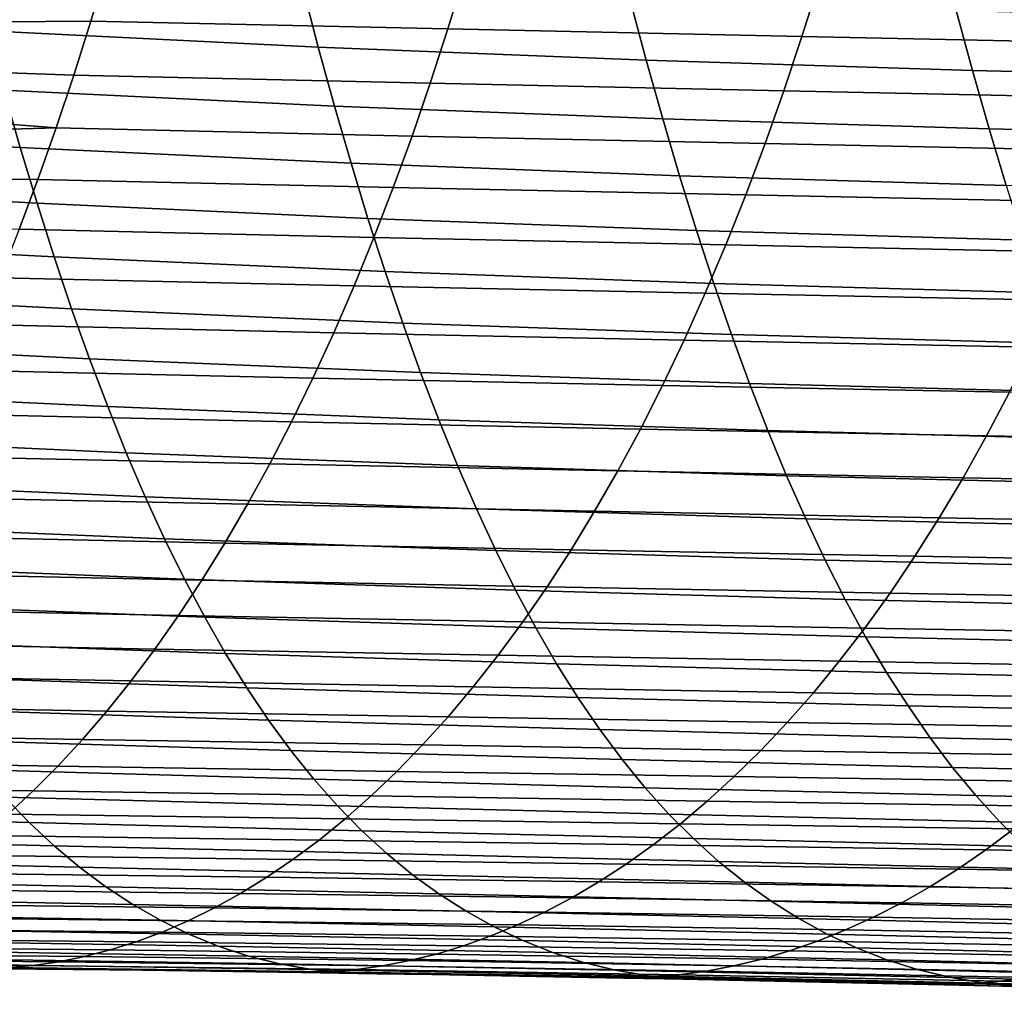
# Model space of a CAD drawing. Header units: metres. Extents: x -248 to 28, y -28 to 28.
# Tile 162 of 256: x -75.8 to -70.24, y -16.08 to -10.57. Entities that reach past the tile are written whole.
import ezdxf

# ---------------------------------------------------------------- set-up
doc = ezdxf.new("R2010")
doc.units = ezdxf.units.M
doc.layers.add('solid_10_061_053_XXX', color=7, linetype='CONTINUOUS')

msp = doc.modelspace()

# ---------------------------------------------------------------- linework, layer by layer
at = {"layer": 'solid_10_061_053_XXX'}
for points in [[(-75.307251, -10.262967, 117.117455), (-77.384804, -10.367614, 117.777023), (-77.451797, -10.591313, 117.592949), (-75.401154, -10.576384, 116.862373)], [(-74.204987, -10.380228, 90.579506), (-74.115128, -10.723615, 90.875893), (-75.984612, -10.632361, 91.584137), (-76.073807, -10.287425, 91.292732)], [(-73.382805, -10.621285, 116.089966), (-73.28672, -10.307479, 116.34639), (-75.307251, -10.262967, 117.117455), (-75.401154, -10.576384, 116.862373)], [(-71.38073, -10.664136, 115.329422), (-71.282234, -10.350232, 115.586456), (-73.28672, -10.307479, 116.34639), (-73.382805, -10.621285, 116.089966)], [(-69.395866, -10.705452, 114.581467), (-69.294861, -10.39171, 114.83844), (-71.282234, -10.350232, 115.586456), (-71.38073, -10.664136, 115.329422)], [(-72.351807, -10.456312, 89.836624), (-72.26091, -10.79813, 90.137352), (-74.115128, -10.723615, 90.875893), (-74.204987, -10.380228, 90.579506)], [(-70.508446, -10.516438, 89.061058), (-70.416183, -10.856713, 89.36554), (-72.26091, -10.79813, 90.137352), (-72.351807, -10.456312, 89.836624)], [(-68.669136, -10.561384, 88.249756), (-68.575218, -10.900186, 88.557457), (-70.416183, -10.856713, 89.36554), (-70.508446, -10.516438, 89.061058)], [(-75.498146, -10.882369, 116.60009), (-75.401154, -10.576384, 116.862373), (-77.451797, -10.591313, 117.592949), (-77.520218, -10.811307, 117.404961)], [(-73.482346, -10.927593, 115.826424), (-73.382805, -10.621285, 116.089966), (-75.401154, -10.576384, 116.862373), (-75.498146, -10.882369, 116.60009)], [(-74.115128, -10.723615, 90.875893), (-74.023399, -11.056762, 91.180069), (-75.893463, -10.967294, 91.883636), (-75.984612, -10.632361, 91.584137)], [(-71.482971, -10.970489, 115.065369), (-71.38073, -10.664136, 115.329422), (-73.382805, -10.621285, 116.089966), (-73.482346, -10.927593, 115.826424)], [(-69.500854, -11.011604, 114.317574), (-69.395866, -10.705452, 114.581467), (-71.38073, -10.664136, 115.329422), (-71.482971, -10.970489, 115.065369)], [(-72.26091, -10.79813, 90.137352), (-72.168167, -11.129565, 90.445564), (-74.023399, -11.056762, 91.180069), (-74.115128, -10.723615, 90.875893)], [(-70.416183, -10.856713, 89.36554), (-70.322052, -11.18655, 89.677223), (-72.168167, -11.129565, 90.445564), (-72.26091, -10.79813, 90.137352)], [(-75.598145, -11.180667, 116.330833), (-75.498146, -10.882369, 116.60009), (-77.520218, -10.811307, 117.404961), (-77.59005, -11.027508, 117.213104)], [(-75.893463, -10.967294, 91.883636), (-75.800392, -11.292001, 92.190819), (-77.690994, -11.187155, 92.86129), (-77.784088, -10.860315, 92.559158)], [(-73.585243, -11.226132, 115.556007), (-73.482346, -10.927593, 115.826424), (-75.498146, -10.882369, 116.60009), (-75.598145, -11.180667, 116.330833)], [(-68.575218, -10.900186, 88.557457), (-68.47937, -11.228582, 88.872108), (-70.322052, -11.18655, 89.677223), (-70.416183, -10.856713, 89.36554)], [(-71.58886, -11.26901, 114.794533), (-71.482971, -10.970489, 115.065369), (-73.482346, -10.927593, 115.826424), (-73.585243, -11.226132, 115.556007)], [(-74.023399, -11.056762, 91.180069), (-73.929817, -11.379466, 91.491608), (-75.800392, -11.292001, 92.190819), (-75.893463, -10.967294, 91.883636)], [(-69.609711, -11.309882, 114.046989), (-69.500854, -11.011604, 114.317574), (-71.482971, -10.970489, 115.065369), (-71.58886, -11.26901, 114.794533)], [(-75.598145, -11.180667, 116.330833), (-77.59005, -11.027508, 117.213104), (-77.66127, -11.239826, 117.017441)], [(-72.168167, -11.129565, 90.445564), (-72.073601, -11.450432, 90.760834), (-73.929817, -11.379466, 91.491608), (-74.023399, -11.056762, 91.180069)], [(-70.322052, -11.18655, 89.677223), (-70.226089, -11.505785, 89.995682), (-72.073601, -11.450432, 90.760834), (-72.168167, -11.129565, 90.445564)], [(-75.598145, -11.180667, 116.330833), (-77.66127, -11.239826, 117.017441), (-77.733856, -11.448181, 116.818016), (-75.70105, -11.471021, 116.054832)], [(-75.800392, -11.292001, 92.190819), (-75.705414, -11.606264, 92.505287), (-77.595856, -11.503854, 93.171066), (-77.690994, -11.187155, 92.86129)], [(-73.691406, -11.51663, 115.278946), (-73.585243, -11.226132, 115.556007), (-75.598145, -11.180667, 116.330833), (-75.70105, -11.471021, 116.054832)], [(-68.47937, -11.228582, 88.872108), (-68.381638, -11.546429, 89.193291), (-70.226089, -11.505785, 89.995682), (-70.322052, -11.18655, 89.677223)], [(-71.698296, -11.559419, 114.517151), (-71.58886, -11.26901, 114.794533), (-73.585243, -11.226132, 115.556007), (-73.691406, -11.51663, 115.278946)], [(-73.929817, -11.379466, 91.491608), (-73.834404, -11.691521, 91.810089), (-75.705414, -11.606264, 92.505287), (-75.800392, -11.292001, 92.190819)], [(-69.722328, -11.600001, 113.769974), (-69.609711, -11.309882, 114.046989), (-71.58886, -11.26901, 114.794533), (-71.698296, -11.559419, 114.517151)], [(-72.073601, -11.450432, 90.760834), (-71.977234, -11.760542, 91.082733), (-73.834404, -11.691521, 91.810089), (-73.929817, -11.379466, 91.491608)], [(-75.80677, -11.753189, 115.772339), (-75.70105, -11.471021, 116.054832), (-77.733856, -11.448181, 116.818016), (-77.807777, -11.652506, 116.614914)], [(-70.226089, -11.505785, 89.995682), (-70.128304, -11.81425, 90.320488), (-71.977234, -11.760542, 91.082733), (-72.073601, -11.450432, 90.760834)], [(-75.705414, -11.606264, 92.505287), (-75.608536, -11.909865, 92.82663), (-77.498688, -11.810183, 93.488098), (-77.595856, -11.503854, 93.171066)], [(-73.80072, -11.798832, 114.995499), (-73.691406, -11.51663, 115.278946), (-75.70105, -11.471021, 116.054832), (-75.80677, -11.753189, 115.772339)], [(-71.811157, -11.841452, 114.233498), (-71.698296, -11.559419, 114.517151), (-73.691406, -11.51663, 115.278946), (-73.80072, -11.798832, 114.995499)], [(-69.8386, -11.881694, 113.486778), (-69.722328, -11.600001, 113.769974), (-71.698296, -11.559419, 114.517151), (-71.811157, -11.841452, 114.233498)], [(-73.834404, -11.691521, 91.810089), (-73.737183, -11.992726, 92.135078), (-75.608536, -11.909865, 92.82663), (-75.705414, -11.606264, 92.505287)], [(-71.977234, -11.760542, 91.082733), (-71.879089, -12.059714, 91.41082), (-73.737183, -11.992726, 92.135078), (-73.834404, -11.691521, 91.810089)], [(-73.913071, -12.072543, 114.705978), (-73.80072, -11.798832, 114.995499), (-75.80677, -11.753189, 115.772339), (-75.915192, -12.026988, 115.483627)], [(-71.927322, -12.11491, 113.943893), (-71.811157, -11.841452, 114.233498), (-73.80072, -11.798832, 114.995499), (-73.913071, -12.072543, 114.705978)], [(-70.128304, -11.81425, 90.320488), (-70.02874, -12.111783, 90.651207), (-71.879089, -12.059714, 91.41082), (-71.977234, -11.760542, 91.082733)], [(-75.608536, -11.909865, 92.82663), (-75.509735, -12.202669, 93.154419), (-77.399467, -12.105983, 93.812004), (-77.498688, -11.810183, 93.488098)], [(-69.958374, -12.154758, 113.197754), (-69.8386, -11.881694, 113.486778), (-71.811157, -11.841452, 114.233498), (-71.927322, -12.11491, 113.943893)], [(-73.737183, -11.992726, 92.135078), (-73.638107, -12.282969, 92.466148), (-75.509735, -12.202669, 93.154419), (-75.608536, -11.909865, 92.82663)], [(-71.879089, -12.059714, 91.41082), (-71.779137, -12.34786, 91.744659), (-73.638107, -12.282969, 92.466148), (-73.737183, -11.992726, 92.135078)], [(-74.02832, -12.337586, 114.410721), (-73.913071, -12.072543, 114.705978), (-75.915192, -12.026988, 115.483627), (-76.026199, -12.292249, 115.189018)], [(-72.046646, -12.379608, 113.648697), (-71.927322, -12.11491, 113.943893), (-73.913071, -12.072543, 114.705978), (-74.02832, -12.337586, 114.410721)], [(-70.02874, -12.111783, 90.651207), (-69.927361, -12.398317, 90.987411), (-71.779137, -12.34786, 91.744659), (-71.879089, -12.059714, 91.41082)], [(-75.509735, -12.202669, 93.154419), (-75.408936, -12.48462, 93.48822), (-77.298126, -12.391163, 94.142349), (-77.399467, -12.105983, 93.812004)], [(-70.081512, -12.419008, 112.903259), (-69.958374, -12.154758, 113.197754), (-71.927322, -12.11491, 113.943893), (-72.046646, -12.379608, 113.648697)], [(-73.638107, -12.282969, 92.466148), (-73.537102, -12.562229, 92.802849), (-75.408936, -12.48462, 93.48822), (-75.509735, -12.202669, 93.154419)], [(-74.146339, -12.593783, 114.110062), (-74.02832, -12.337586, 114.410721), (-76.026199, -12.292249, 115.189018), (-76.139687, -12.548802, 114.888817)], [(-71.779137, -12.34786, 91.744659), (-71.677269, -12.624985, 92.083809), (-73.537102, -12.562229, 92.802849), (-73.638107, -12.282969, 92.466148)], [(-72.168991, -12.635364, 113.348267), (-72.046646, -12.379608, 113.648697), (-74.02832, -12.337586, 114.410721), (-74.146339, -12.593783, 114.110062)], [(-69.927361, -12.398317, 90.987411), (-69.824059, -12.673885, 91.328674), (-71.677269, -12.624985, 92.083809), (-71.779137, -12.34786, 91.744659)], [(-75.408936, -12.48462, 93.48822), (-75.306046, -12.755669, 93.827583), (-77.194603, -12.665637, 94.478714), (-77.298126, -12.391163, 94.142349)], [(-70.20787, -12.674258, 112.603668), (-70.081512, -12.419008, 112.903259), (-72.046646, -12.379608, 113.648697), (-72.168991, -12.635364, 113.348267)], [(-73.537102, -12.562229, 92.802849), (-73.434067, -12.830485, 93.144722), (-75.306046, -12.755669, 93.827583), (-75.408936, -12.48462, 93.48822)], [(-74.267006, -12.840956, 113.804321), (-74.146339, -12.593783, 114.110062), (-76.139687, -12.548802, 114.888817), (-76.255524, -12.796479, 114.583321)], [(-71.677269, -12.624985, 92.083809), (-71.573395, -12.891098, 92.427826), (-73.434067, -12.830485, 93.144722), (-73.537102, -12.562229, 92.802849)], [(-72.294212, -12.881991, 113.042946), (-72.168991, -12.635364, 113.348267), (-74.146339, -12.593783, 114.110062), (-74.267006, -12.840956, 113.804321)], [(-70.337296, -12.920321, 112.299355), (-70.20787, -12.674258, 112.603668), (-72.168991, -12.635364, 113.348267), (-72.294212, -12.881991, 113.042946)], [(-69.824059, -12.673885, 91.328674), (-69.71875, -12.938519, 91.674583), (-71.573395, -12.891098, 92.427826), (-71.677269, -12.624985, 92.083809)], [(-75.306046, -12.755669, 93.827583), (-75.200981, -13.015762, 94.172066), (-77.088829, -12.929317, 94.820671), (-77.194603, -12.665637, 94.478714)], [(-68.396393, -12.956674, 111.573708), (-68.263206, -12.711181, 111.876518), (-70.20787, -12.674258, 112.603668), (-70.337296, -12.920321, 112.299355)], [(-74.390182, -13.078925, 113.493851), (-74.267006, -12.840956, 113.804321), (-76.255524, -12.796479, 114.583321), (-76.373596, -13.035111, 114.272842)], [(-73.434067, -12.830485, 93.144722), (-73.328911, -13.087721, 93.491341), (-75.200981, -13.015762, 94.172066), (-75.306046, -12.755669, 93.827583)], [(-72.42218, -13.119308, 112.733093), (-72.294212, -12.881991, 113.042946), (-74.267006, -12.840956, 113.804321), (-74.390182, -13.078925, 113.493851)], [(-71.573395, -12.891098, 92.427826), (-71.467422, -13.146212, 92.776283), (-73.328911, -13.087721, 93.491341), (-73.434067, -12.830485, 93.144722)], [(-70.46965, -13.15701, 111.990662), (-70.337296, -12.920321, 112.299355), (-72.294212, -12.881991, 113.042946), (-72.42218, -13.119308, 112.733093)], [(-69.71875, -12.938519, 91.674583), (-69.61132, -13.192255, 92.024712), (-71.467422, -13.146212, 92.776283), (-71.573395, -12.891098, 92.427826)], [(-75.200981, -13.015762, 94.172066), (-75.093674, -13.264851, 94.521233), (-76.980736, -13.182118, 95.167801), (-77.088829, -12.929317, 94.820671)], [(-68.532661, -13.192775, 111.266655), (-68.396393, -12.956674, 111.573708), (-70.337296, -12.920321, 112.299355), (-70.46965, -13.15701, 111.990662)], [(-73.328911, -13.087721, 93.491341), (-73.221542, -13.333916, 93.842232), (-75.093674, -13.264851, 94.521233), (-75.200981, -13.015762, 94.172066)], [(-74.515732, -13.307514, 113.178978), (-74.390182, -13.078925, 113.493851), (-76.373596, -13.035111, 114.272842), (-76.493797, -13.264529, 113.957687)], [(-72.552742, -13.347132, 112.419067), (-72.42218, -13.119308, 112.733093), (-74.390182, -13.078925, 113.493851), (-74.515732, -13.307514, 113.178978)], [(-71.467422, -13.146212, 92.776283), (-71.359245, -13.390334, 93.128731), (-73.221542, -13.333916, 93.842232), (-73.328911, -13.087721, 93.491341)], [(-70.60479, -13.38414, 111.677979), (-70.46965, -13.15701, 111.990662), (-72.42218, -13.119308, 112.733093), (-72.552742, -13.347132, 112.419067)], [(-75.093674, -13.264851, 94.521233), (-74.984032, -13.502881, 94.874634), (-76.870262, -13.423952, 95.519676), (-76.980736, -13.182118, 95.167801)], [(-69.61132, -13.192255, 92.024712), (-69.501686, -13.435126, 92.378639), (-71.359245, -13.390334, 93.128731), (-71.467422, -13.146212, 92.776283)], [(-68.671844, -13.419298, 110.955734), (-68.532661, -13.192775, 111.266655), (-70.46965, -13.15701, 111.990662), (-70.60479, -13.38414, 111.677979)], [(-74.643539, -13.526545, 112.860031), (-74.515732, -13.307514, 113.178978), (-76.493797, -13.264529, 113.957687), (-76.615997, -13.484566, 113.638161)], [(-73.221542, -13.333916, 93.842232), (-73.11187, -13.569053, 94.196968), (-74.984032, -13.502881, 94.874634), (-75.093674, -13.264851, 94.521233)], [(-72.685768, -13.565276, 112.101212), (-72.552742, -13.347132, 112.419067), (-74.515732, -13.307514, 113.178978), (-74.643539, -13.526545, 112.860031)], [(-71.359245, -13.390334, 93.128731), (-71.248772, -13.623478, 93.484726), (-73.11187, -13.569053, 94.196968), (-73.221542, -13.333916, 93.842232)], [(-70.742554, -13.601526, 111.361664), (-70.60479, -13.38414, 111.677979), (-72.552742, -13.347132, 112.419067), (-72.685768, -13.565276, 112.101212)], [(-69.501686, -13.435126, 92.378639), (-69.389748, -13.667169, 92.735947), (-71.248772, -13.623478, 93.484726), (-71.359245, -13.390334, 93.128731)], [(-68.813805, -13.636059, 110.641319), (-68.671844, -13.419298, 110.955734), (-70.60479, -13.38414, 111.677979), (-70.742554, -13.601526, 111.361664)], [(-74.984032, -13.502881, 94.874634), (-74.871971, -13.72981, 95.231834), (-76.757339, -13.654736, 95.875885), (-76.870262, -13.423952, 95.519676)], [(-74.773453, -13.735886, 112.537346), (-74.643539, -13.526545, 112.860031), (-76.615997, -13.484566, 113.638161), (-76.740082, -13.695089, 113.314575)], [(-73.11187, -13.569053, 94.196968), (-72.999794, -13.793118, 94.555099), (-74.871971, -13.72981, 95.231834), (-74.984032, -13.502881, 94.874634)], [(-72.821091, -13.773613, 111.779892), (-72.685768, -13.565276, 112.101212), (-74.643539, -13.526545, 112.860031), (-74.773453, -13.735886, 112.537346)], [(-71.248772, -13.623478, 93.484726), (-71.135895, -13.845654, 93.843842), (-72.999794, -13.793118, 94.555099), (-73.11187, -13.569053, 94.196968)], [(-70.88279, -13.80904, 111.042076), (-70.742554, -13.601526, 111.361664), (-72.685768, -13.565276, 112.101212), (-72.821091, -13.773613, 111.779892)], [(-69.389748, -13.667169, 92.735947), (-69.275391, -13.888419, 93.096222), (-71.135895, -13.845654, 93.843842), (-71.248772, -13.623478, 93.484726)], [(-68.958374, -13.842932, 110.323776), (-68.813805, -13.636059, 110.641319), (-70.742554, -13.601526, 111.361664), (-70.88279, -13.80904, 111.042076)], [(-74.871971, -13.72981, 95.231834), (-74.757362, -13.945655, 95.592514), (-76.641853, -13.874453, 96.236099), (-76.757339, -13.654736, 95.875885)], [(-74.905304, -13.935499, 112.211266), (-74.773453, -13.735886, 112.537346), (-76.740082, -13.695089, 113.314575), (-76.865898, -13.896048, 112.987244)], [(-72.958527, -13.972116, 111.455444), (-72.821091, -13.773613, 111.779892), (-74.773453, -13.735886, 112.537346), (-74.905304, -13.935499, 112.211266)], [(-72.999794, -13.793118, 94.555099), (-72.885155, -14.00616, 94.916313), (-74.757362, -13.945655, 95.592514), (-74.871971, -13.72981, 95.231834)], [(-71.135895, -13.845654, 93.843842), (-71.020447, -14.056939, 94.20578), (-72.885155, -14.00616, 94.916313), (-72.999794, -13.793118, 94.555099)], [(-71.025291, -14.006665, 110.719566), (-70.88279, -13.80904, 111.042076), (-72.821091, -13.773613, 111.779892), (-72.958527, -13.972116, 111.455444)], [(-69.275391, -13.888419, 93.096222), (-69.15844, -14.098967, 93.45919), (-71.020447, -14.056939, 94.20578), (-71.135895, -13.845654, 93.843842)], [(-69.105324, -14.03991, 110.003448), (-68.958374, -13.842932, 110.323776), (-70.88279, -13.80904, 111.042076), (-71.025291, -14.006665, 110.719566)], [(-75.038918, -14.125357, 111.882133), (-74.905304, -13.935499, 112.211266), (-76.865898, -13.896048, 112.987244), (-76.993309, -14.087397, 112.656502)], [(-74.757362, -13.945655, 95.592514), (-74.64003, -14.150485, 95.956406), (-76.523674, -14.08313, 96.600052), (-76.641853, -13.874453, 96.236099)], [(-73.097878, -14.160771, 111.12822), (-72.958527, -13.972116, 111.455444), (-74.905304, -13.935499, 112.211266), (-75.038918, -14.125357, 111.882133)], [(-72.885155, -14.00616, 94.916313), (-72.767769, -14.208277, 95.280373), (-74.64003, -14.150485, 95.956406), (-74.757362, -13.945655, 95.592514)], [(-71.16983, -14.194401, 110.394493), (-71.025291, -14.006665, 110.719566), (-72.958527, -13.972116, 111.455444), (-73.097878, -14.160771, 111.12822)], [(-71.020447, -14.056939, 94.20578), (-70.902206, -14.257445, 94.570328), (-72.767769, -14.208277, 95.280373), (-72.885155, -14.00616, 94.916313)], [(-69.254448, -14.227001, 109.680687), (-69.105324, -14.03991, 110.003448), (-71.025291, -14.006665, 110.719566), (-71.16983, -14.194401, 110.394493)], [(-74.64003, -14.150485, 95.956406), (-74.519798, -14.344368, 96.323265), (-76.402657, -14.280796, 96.967491), (-76.523674, -14.08313, 96.600052)], [(-69.15844, -14.098967, 93.45919), (-69.038666, -14.298932, 93.824677), (-70.902206, -14.257445, 94.570328), (-71.020447, -14.056939, 94.20578)], [(-75.174126, -14.305429, 111.550278), (-75.038918, -14.125357, 111.882133), (-76.993309, -14.087397, 112.656502), (-77.122177, -14.269091, 112.322655)], [(-73.238945, -14.339564, 110.798576), (-73.097878, -14.160771, 111.12822), (-75.038918, -14.125357, 111.882133), (-75.174126, -14.305429, 111.550278)], [(-72.767769, -14.208277, 95.280373), (-72.647423, -14.399566, 95.647034), (-74.519798, -14.344368, 96.323265), (-74.64003, -14.150485, 95.956406)], [(-71.316208, -14.372242, 110.067207), (-71.16983, -14.194401, 110.394493), (-73.097878, -14.160771, 111.12822), (-73.238945, -14.339564, 110.798576)], [(-69.405502, -14.404209, 109.355843), (-69.254448, -14.227001, 109.680687), (-71.16983, -14.194401, 110.394493), (-71.316208, -14.372242, 110.067207)], [(-70.902206, -14.257445, 94.570328), (-70.78096, -14.447289, 94.937286), (-72.647423, -14.399566, 95.647034), (-72.767769, -14.208277, 95.280373)], [(-75.310745, -14.475691, 111.216042), (-75.174126, -14.305429, 111.550278), (-77.122177, -14.269091, 112.322655), (-77.252342, -14.441085, 111.986031)], [(-74.519798, -14.344368, 96.323265), (-74.396507, -14.527373, 96.692848), (-76.278679, -14.467481, 97.33815), (-76.402657, -14.280796, 96.967491)], [(-73.381531, -14.508481, 110.46685), (-73.238945, -14.339564, 110.798576), (-75.174126, -14.305429, 111.550278), (-75.310745, -14.475691, 111.216042)], [(-69.038666, -14.298932, 93.824677), (-68.915833, -14.488441, 94.192513), (-70.78096, -14.447289, 94.937286), (-70.902206, -14.257445, 94.570328)], [(-72.647423, -14.399566, 95.647034), (-72.523933, -14.580124, 96.016075), (-74.396507, -14.527373, 96.692848), (-74.519798, -14.344368, 96.323265)], [(-71.464211, -14.540188, 109.738052), (-71.316208, -14.372242, 110.067207), (-73.238945, -14.339564, 110.798576), (-73.381531, -14.508481, 110.46685)], [(-70.78096, -14.447289, 94.937286), (-70.656487, -14.626587, 95.306435), (-72.523933, -14.580124, 96.016075), (-72.647423, -14.399566, 95.647034)], [(-69.558281, -14.571542, 109.029251), (-69.405502, -14.404209, 109.355843), (-71.316208, -14.372242, 110.067207), (-71.464211, -14.540188, 109.738052)], [(-75.448608, -14.63611, 110.879768), (-75.310745, -14.475691, 111.216042), (-77.252342, -14.441085, 111.986031), (-77.383675, -14.603335, 111.64695)], [(-74.396507, -14.527373, 96.692848), (-74.269981, -14.69957, 97.064888), (-76.151588, -14.643213, 97.711761), (-76.278679, -14.467481, 97.33815)], [(-68.915833, -14.488441, 94.192513), (-68.789703, -14.667615, 94.562531), (-70.656487, -14.626587, 95.306435), (-70.78096, -14.447289, 94.937286)], [(-73.525452, -14.667506, 110.1334), (-73.381531, -14.508481, 110.46685), (-75.310745, -14.475691, 111.216042), (-75.448608, -14.63611, 110.879768)], [(-72.523933, -14.580124, 96.016075), (-72.397087, -14.75005, 96.38726), (-74.269981, -14.69957, 97.064888), (-74.396507, -14.527373, 96.692848)], [(-71.613625, -14.698235, 109.407387), (-71.464211, -14.540188, 109.738052), (-73.381531, -14.508481, 110.46685), (-73.525452, -14.667506, 110.1334)], [(-70.656487, -14.626587, 95.306435), (-70.528564, -14.795452, 95.677589), (-72.397087, -14.75005, 96.38726), (-72.523933, -14.580124, 96.016075)], [(-69.712547, -14.729005, 108.701279), (-69.558281, -14.571542, 109.029251), (-71.464211, -14.540188, 109.738052), (-71.613625, -14.698235, 109.407387)], [(-75.587547, -14.786662, 110.541786), (-75.448608, -14.63611, 110.879768), (-77.383675, -14.603335, 111.64695), (-77.516029, -14.755796, 111.30574)], [(-73.670502, -14.816628, 109.798569), (-73.525452, -14.667506, 110.1334), (-75.448608, -14.63611, 110.879768), (-75.587547, -14.786662, 110.541786)], [(-68.789703, -14.667615, 94.562531), (-68.660049, -14.836578, 94.934547), (-70.528564, -14.795452, 95.677589), (-70.656487, -14.626587, 95.306435)], [(-74.269981, -14.69957, 97.064888), (-74.140045, -14.861026, 97.43914), (-76.021255, -14.808022, 98.088074), (-76.151588, -14.643213, 97.711761)], [(-71.764236, -14.84638, 109.075562), (-71.613625, -14.698235, 109.407387), (-73.525452, -14.667506, 110.1334), (-73.670502, -14.816628, 109.798569)], [(-72.397087, -14.75005, 96.38726), (-72.266701, -14.909439, 96.760361), (-74.140045, -14.861026, 97.43914), (-74.269981, -14.69957, 97.064888)], [(-70.528564, -14.795452, 95.677589), (-70.396973, -14.954003, 96.050522), (-72.266701, -14.909439, 96.760361), (-72.397087, -14.75005, 96.38726)], [(-69.868095, -14.876605, 108.372253), (-69.712547, -14.729005, 108.701279), (-71.613625, -14.698235, 109.407387), (-71.764236, -14.84638, 109.075562)], [(-75.727379, -14.927319, 110.202446), (-75.587547, -14.786662, 110.541786), (-77.516029, -14.755796, 111.30574), (-77.649254, -14.898427, 110.962715)], [(-74.140045, -14.861026, 97.43914), (-74.006538, -15.011808, 97.815369), (-75.88755, -14.961936, 98.466843), (-76.021255, -14.808022, 98.088074)], [(-73.816483, -14.955832, 109.462708), (-73.670502, -14.816628, 109.798569), (-75.587547, -14.786662, 110.541786), (-75.727379, -14.927319, 110.202446)], [(-68.660049, -14.836578, 94.934547), (-68.526627, -14.995455, 95.308395), (-70.396973, -14.954003, 96.050522), (-70.528564, -14.795452, 95.677589)], [(-72.266701, -14.909439, 96.760361), (-72.132561, -15.05839, 97.135162), (-74.006538, -15.011808, 97.815369), (-74.140045, -14.861026, 97.43914)], [(-71.915833, -14.984625, 108.742928), (-71.764236, -14.84638, 109.075562), (-73.670502, -14.816628, 109.798569), (-73.816483, -14.955832, 109.462708)], [(-70.024689, -15.014351, 108.042534), (-69.868095, -14.876605, 108.372253), (-71.764236, -14.84638, 109.075562), (-71.915833, -14.984625, 108.742928)], [(-75.86795, -15.058119, 109.86203), (-75.727379, -14.927319, 110.202446), (-77.649254, -14.898427, 110.962715), (-77.783218, -15.03124, 110.618172)], [(-75.88755, -14.961936, 98.466843), (-75.750336, -15.10499, 98.847931), (-77.64164, -15.055489, 99.475883), (-77.779732, -14.9082, 99.090584)], [(-70.396973, -14.954003, 96.050522), (-70.26149, -15.10235, 96.425064), (-72.132561, -15.05839, 97.135162), (-72.266701, -14.909439, 96.760361)], [(-74.006538, -15.011808, 97.815369), (-73.869286, -15.151983, 98.193481), (-75.750336, -15.10499, 98.847931), (-75.88755, -14.961936, 98.466843)], [(-73.963219, -15.085176, 109.126099), (-73.816483, -14.955832, 109.462708), (-75.727379, -14.927319, 110.202446), (-75.86795, -15.058119, 109.86203)], [(-72.068222, -15.113036, 108.409752), (-71.915833, -14.984625, 108.742928), (-73.816483, -14.955832, 109.462708), (-73.963219, -15.085176, 109.126099)], [(-68.526627, -14.995455, 95.308395), (-68.389206, -15.144363, 95.683922), (-70.26149, -15.10235, 96.425064), (-70.396973, -14.954003, 96.050522)], [(-72.132561, -15.05839, 97.135162), (-71.994476, -15.196977, 97.511589), (-73.869286, -15.151983, 98.193481), (-74.006538, -15.011808, 97.815369)], [(-70.182137, -15.142319, 107.712379), (-70.024689, -15.014351, 108.042534), (-71.915833, -14.984625, 108.742928), (-72.068222, -15.113036, 108.409752)], [(-75.750336, -15.10499, 98.847931), (-75.609489, -15.23722, 99.231262), (-77.500229, -15.191662, 99.864037), (-77.64164, -15.055489, 99.475883)], [(-74.11055, -15.204781, 108.788979), (-73.963219, -15.085176, 109.126099), (-75.86795, -15.058119, 109.86203), (-76.009109, -15.17916, 109.520798)], [(-72.22123, -15.23175, 108.076256), (-72.068222, -15.113036, 108.409752), (-73.963219, -15.085176, 109.126099), (-74.11055, -15.204781, 108.788979)], [(-70.26149, -15.10235, 96.425064), (-70.121895, -15.240572, 96.80117), (-71.994476, -15.196977, 97.511589), (-72.132561, -15.05839, 97.135162)], [(-73.869286, -15.151983, 98.193481), (-73.728134, -15.281609, 98.573441), (-75.609489, -15.23722, 99.231262), (-75.750336, -15.10499, 98.847931)], [(-70.340248, -15.260651, 107.381981), (-70.182137, -15.142319, 107.712379), (-72.068222, -15.113036, 108.409752), (-72.22123, -15.23175, 108.076256)], [(-68.389206, -15.144363, 95.683922), (-68.247536, -15.28337, 96.061134), (-70.121895, -15.240572, 96.80117), (-70.26149, -15.10235, 96.425064)], [(-75.609489, -15.23722, 99.231262), (-75.46489, -15.358663, 99.616776), (-77.355431, -15.316714, 100.254913), (-77.500229, -15.191662, 99.864037)], [(-74.258316, -15.314771, 108.451576), (-74.11055, -15.204781, 108.788979), (-76.009109, -15.17916, 109.520798), (-76.150711, -15.290545, 109.179001)], [(-71.994476, -15.196977, 97.511589), (-71.852249, -15.32527, 97.889664), (-73.728134, -15.281609, 98.573441), (-73.869286, -15.151983, 98.193481)], [(-70.121895, -15.240572, 96.80117), (-69.977959, -15.368731, 97.178902), (-71.852249, -15.32527, 97.889664), (-71.994476, -15.196977, 97.511589)], [(-68.466705, -15.292016, 106.705536), (-68.304138, -15.173596, 107.033417), (-70.182137, -15.142319, 107.712379), (-70.340248, -15.260651, 107.381981)], [(-73.728134, -15.281609, 98.573441), (-73.582901, -15.400744, 98.955223), (-75.46489, -15.358663, 99.616776), (-75.609489, -15.23722, 99.231262)], [(-72.374687, -15.340905, 107.742638), (-72.22123, -15.23175, 108.076256), (-74.11055, -15.204781, 108.788979), (-74.258316, -15.314771, 108.451576)], [(-70.498856, -15.369491, 107.051506), (-70.340248, -15.260651, 107.381981), (-72.22123, -15.23175, 108.076256), (-72.374687, -15.340905, 107.742638)], [(-74.406342, -15.415269, 108.114113), (-74.258316, -15.314771, 108.451576), (-76.150711, -15.290545, 109.179001), (-76.292603, -15.392374, 108.836884)], [(-71.852249, -15.32527, 97.889664), (-71.705673, -15.443337, 98.269394), (-73.582901, -15.400744, 98.955223), (-73.728134, -15.281609, 98.573441)], [(-68.629822, -15.401021, 106.377525), (-68.466705, -15.292016, 106.705536), (-70.340248, -15.260651, 107.381981), (-70.498856, -15.369491, 107.051506)], [(-75.46489, -15.358663, 99.616776), (-75.316414, -15.469353, 100.004387), (-77.207161, -15.430639, 100.648399), (-77.355431, -15.316714, 100.254913)], [(-73.582901, -15.400744, 98.955223), (-73.433434, -15.509453, 99.338799), (-75.316414, -15.469353, 100.004387), (-75.46489, -15.358663, 99.616776)], [(-72.528412, -15.44064, 107.409111), (-72.374687, -15.340905, 107.742638), (-74.258316, -15.314771, 108.451576), (-74.406342, -15.415269, 108.114113)], [(-70.657761, -15.468986, 106.721138), (-70.498856, -15.369491, 107.051506), (-72.374687, -15.340905, 107.742638), (-72.528412, -15.44064, 107.409111)], [(-69.977959, -15.368731, 97.178902), (-69.829445, -15.486891, 97.558304), (-71.705673, -15.443337, 98.269394), (-71.852249, -15.32527, 97.889664)], [(-74.554482, -15.506402, 107.776825), (-74.406342, -15.415269, 108.114113), (-76.292603, -15.392374, 108.836884), (-76.434647, -15.484752, 108.49469)], [(-72.682243, -15.531094, 107.075867), (-72.528412, -15.44064, 107.409111), (-74.406342, -15.415269, 108.114113), (-74.554482, -15.506402, 107.776825)], [(-71.705673, -15.443337, 98.269394), (-71.554558, -15.551248, 98.650803), (-73.433434, -15.509453, 99.338799), (-73.582901, -15.400744, 98.955223)], [(-68.793312, -15.500755, 106.049545), (-68.629822, -15.401021, 106.377525), (-70.498856, -15.369491, 107.051506), (-70.657761, -15.468986, 106.721138)], [(-75.316414, -15.469353, 100.004387), (-75.16394, -15.569327, 100.394043), (-77.055351, -15.533434, 101.04438), (-77.207161, -15.430639, 100.648399)], [(-73.433434, -15.509453, 99.338799), (-73.279564, -15.607792, 99.724152), (-75.16394, -15.569327, 100.394043), (-75.316414, -15.469353, 100.004387)], [(-70.816803, -15.559279, 106.391068), (-70.657761, -15.468986, 106.721138), (-72.528412, -15.44064, 107.409111), (-72.682243, -15.531094, 107.075867)], [(-69.829445, -15.486891, 97.558304), (-69.67614, -15.59511, 97.939445), (-71.554558, -15.551248, 98.650803), (-71.705673, -15.443337, 98.269394)], [(-68.956985, -15.591364, 105.721748), (-68.793312, -15.500755, 106.049545), (-70.657761, -15.468986, 106.721138), (-70.816803, -15.559279, 106.391068)], [(-74.70256, -15.588292, 107.439934), (-74.554482, -15.506402, 107.776825), (-76.434647, -15.484752, 108.49469), (-76.576691, -15.567778, 108.152687)], [(-72.835999, -15.612405, 106.743118), (-72.682243, -15.531094, 107.075867), (-74.554482, -15.506402, 107.776825), (-74.70256, -15.588292, 107.439934)], [(-71.554558, -15.551248, 98.650803), (-71.398689, -15.649068, 99.033897), (-73.279564, -15.607792, 99.724152), (-73.433434, -15.509453, 99.338799)], [(-70.975784, -15.640517, 106.06147), (-70.816803, -15.559279, 106.391068), (-72.682243, -15.531094, 107.075867), (-72.835999, -15.612405, 106.743118)], [(-75.16394, -15.569327, 100.394043), (-75.007339, -15.658624, 100.785652), (-76.899918, -15.625091, 101.442726), (-77.055351, -15.533434, 101.04438)], [(-74.850418, -15.661066, 107.103668), (-74.70256, -15.588292, 107.439934), (-76.576691, -15.567778, 108.152687), (-76.718582, -15.641555, 107.811111)], [(-73.279564, -15.607792, 99.724152), (-73.121124, -15.695824, 100.111244), (-75.007339, -15.658624, 100.785652), (-75.16394, -15.569327, 100.394043)], [(-69.67614, -15.59511, 97.939445), (-69.517807, -15.693453, 98.322357), (-71.398689, -15.649068, 99.033897), (-71.554558, -15.551248, 98.650803)], [(-69.120667, -15.672991, 105.394295), (-68.956985, -15.591364, 105.721748), (-70.816803, -15.559279, 106.391068), (-70.975784, -15.640517, 106.06147)], [(-75.007339, -15.658624, 100.785652), (-74.846458, -15.737222, 101.179268), (-76.740776, -15.705564, 101.843407), (-76.899918, -15.625091, 101.442726)], [(-74.99791, -15.724847, 106.768242), (-74.850418, -15.661066, 107.103668), (-76.718582, -15.641555, 107.811111), (-76.860191, -15.706187, 107.470207)], [(-72.98951, -15.684711, 106.411064), (-72.835999, -15.612405, 106.743118), (-74.70256, -15.588292, 107.439934), (-74.850418, -15.661066, 107.103668)], [(-71.398689, -15.649068, 99.033897), (-71.237885, -15.736868, 99.418694), (-73.121124, -15.695824, 100.111244), (-73.279564, -15.607792, 99.724152)], [(-71.134537, -15.712845, 105.732529), (-70.975784, -15.640517, 106.06147), (-72.835999, -15.612405, 106.743118), (-72.98951, -15.684711, 106.411064)], [(-69.284164, -15.745781, 105.067337), (-69.120667, -15.672991, 105.394295), (-70.975784, -15.640517, 106.06147), (-71.134537, -15.712845, 105.732529)], [(-73.121124, -15.695824, 100.111244), (-72.957924, -15.77354, 100.500183), (-74.846458, -15.737222, 101.179268), (-75.007339, -15.658624, 100.785652)], [(-73.142609, -15.748151, 106.079903), (-72.98951, -15.684711, 106.411064), (-74.850418, -15.661066, 107.103668), (-74.99791, -15.724847, 106.768242)], [(-71.292885, -15.776404, 105.404404), (-71.134537, -15.712845, 105.732529), (-72.98951, -15.684711, 106.411064), (-73.142609, -15.748151, 106.079903)], [(-71.237885, -15.736868, 99.418694), (-71.071892, -15.814634, 99.805359), (-72.957924, -15.77354, 100.500183), (-73.121124, -15.695824, 100.111244)], [(-69.517807, -15.693453, 98.322357), (-69.35421, -15.781981, 98.707108), (-71.237885, -15.736868, 99.418694), (-71.398689, -15.649068, 99.033897)], [(-75.144928, -15.779765, 106.433762), (-74.99791, -15.724847, 106.768242), (-76.860191, -15.706187, 107.470207), (-77.001411, -15.761799, 107.130127)], [(-74.846458, -15.737222, 101.179268), (-74.680984, -15.804781, 101.575592), (-76.577682, -15.774564, 102.246941), (-76.740776, -15.705564, 101.843407)], [(-73.295212, -15.802852, 105.74968), (-73.142609, -15.748151, 106.079903), (-74.99791, -15.724847, 106.768242), (-75.144928, -15.779765, 106.433762)], [(-72.957924, -15.77354, 100.500183), (-72.789551, -15.840532, 100.891853), (-74.680984, -15.804781, 101.575592), (-74.846458, -15.737222, 101.179268)], [(-71.450752, -15.831313, 105.077103), (-71.292885, -15.776404, 105.404404), (-73.142609, -15.748151, 106.079903), (-73.295212, -15.802852, 105.74968)], [(-69.447311, -15.809874, 104.741013), (-69.284164, -15.745781, 105.067337), (-71.134537, -15.712845, 105.732529), (-71.292885, -15.776404, 105.404404)], [(-69.35421, -15.781981, 98.707108), (-69.185089, -15.860662, 99.09391), (-71.071892, -15.814634, 99.805359), (-71.237885, -15.736868, 99.418694)], [(-75.437363, -15.863547, 105.767761), (-75.291435, -15.825954, 106.10025), (-77.142181, -15.808525, 106.79097), (-77.282433, -15.846501, 106.45285)], [(-75.291435, -15.825954, 106.10025), (-75.144928, -15.779765, 106.433762), (-77.001411, -15.761799, 107.130127), (-77.142181, -15.808525, 106.79097)], [(-74.680984, -15.804781, 101.575592), (-74.510536, -15.860847, 101.975586), (-76.41037, -15.831717, 102.654015), (-76.577682, -15.774564, 102.246941)], [(-73.447273, -15.848937, 105.420364), (-73.295212, -15.802852, 105.74968), (-75.144928, -15.779765, 106.433762), (-75.291435, -15.825954, 106.10025)], [(-72.789551, -15.840532, 100.891853), (-72.61554, -15.896252, 101.287422), (-74.510536, -15.860847, 101.975586), (-74.680984, -15.804781, 101.575592)], [(-71.608101, -15.877679, 104.750542), (-71.450752, -15.831313, 105.077103), (-73.295212, -15.802852, 105.74968), (-73.447273, -15.848937, 105.420364)], [(-71.071892, -15.814634, 99.805359), (-70.900238, -15.881881, 100.194916), (-72.789551, -15.840532, 100.891853), (-72.957924, -15.77354, 100.500183)], [(-69.610039, -15.865372, 104.415291), (-69.447311, -15.809874, 104.741013), (-71.292885, -15.776404, 105.404404), (-71.450752, -15.831313, 105.077103)], [(-75.582664, -15.892677, 105.43631), (-75.437363, -15.863547, 105.767761), (-77.282433, -15.846501, 106.45285), (-77.422096, -15.875862, 106.11586)], [(-74.510536, -15.860847, 101.975586), (-74.334724, -15.90496, 102.380188), (-76.238564, -15.876644, 103.065331), (-76.41037, -15.831717, 102.654015)], [(-73.749596, -15.915753, 104.764381), (-73.598747, -15.88653, 105.091942), (-75.437363, -15.863547, 105.767761), (-75.582664, -15.892677, 105.43631)], [(-73.598747, -15.88653, 105.091942), (-73.447273, -15.848937, 105.420364), (-75.291435, -15.825954, 106.10025), (-75.437363, -15.863547, 105.767761)], [(-72.61554, -15.896252, 101.287422), (-72.43541, -15.940145, 101.688065), (-74.334724, -15.90496, 102.380188), (-74.510536, -15.860847, 101.975586)], [(-71.764893, -15.915607, 104.424644), (-71.608101, -15.877679, 104.750542), (-73.447273, -15.848937, 105.420364), (-73.598747, -15.88653, 105.091942)], [(-70.900238, -15.881881, 100.194916), (-70.722366, -15.937951, 100.588737), (-72.61554, -15.896252, 101.287422), (-72.789551, -15.840532, 100.891853)], [(-69.772308, -15.912357, 104.090034), (-69.610039, -15.865372, 104.415291), (-71.450752, -15.831313, 105.077103), (-71.608101, -15.877679, 104.750542)], [(-69.185089, -15.860662, 99.09391), (-69.009903, -15.928921, 99.483917), (-70.900238, -15.881881, 100.194916), (-71.071892, -15.814634, 99.805359)], [(-75.880363, -15.928324, 103.903481), (-75.70816, -15.934149, 104.337082), (-76.026787, -15.930475, 104.453201), (-77.802017, -15.908739, 104.599373)], [(-75.871155, -15.926079, 104.776711), (-75.72728, -15.913477, 105.105949), (-77.561104, -15.896743, 105.780113), (-77.699394, -15.909278, 105.445717)], [(-75.72728, -15.913477, 105.105949), (-75.582664, -15.892677, 105.43631), (-77.422096, -15.875862, 106.11586), (-77.561104, -15.896743, 105.780113)], [(-74.334724, -15.90496, 102.380188), (-74.153183, -15.936666, 102.790344), (-76.061989, -15.908972, 103.481583), (-76.238564, -15.876644, 103.065331)], [(-74.153183, -15.936666, 102.790344), (-73.965523, -15.955507, 103.207024), (-75.880363, -15.928324, 103.903481), (-76.061989, -15.908972, 103.481583)], [(-74.049232, -15.949583, 104.111755), (-73.899773, -15.936729, 104.43766), (-75.72728, -15.913477, 105.105949), (-75.871155, -15.926079, 104.776711)], [(-73.899773, -15.936729, 104.43766), (-73.749596, -15.915753, 104.764381), (-75.582664, -15.892677, 105.43631), (-75.72728, -15.913477, 105.105949)], [(-72.43541, -15.940145, 101.688065), (-72.248688, -15.971663, 102.09494), (-74.153183, -15.936666, 102.790344), (-74.334724, -15.90496, 102.380188)], [(-72.076698, -15.966574, 103.774521), (-71.921104, -15.945204, 104.099327), (-73.749596, -15.915753, 104.764381), (-73.899773, -15.936729, 104.43766)], [(-71.921104, -15.945204, 104.099327), (-71.764893, -15.915607, 104.424644), (-73.598747, -15.88653, 105.091942), (-73.749596, -15.915753, 104.764381)], [(-70.722366, -15.937951, 100.588737), (-70.53772, -15.982187, 100.988159), (-72.43541, -15.940145, 101.688065), (-72.61554, -15.896252, 101.287422)], [(-70.095406, -15.981122, 103.44043), (-69.934105, -15.950913, 103.765129), (-71.764893, -15.915607, 104.424644), (-71.921104, -15.945204, 104.099327)], [(-69.934105, -15.950913, 103.765129), (-69.772308, -15.912357, 104.090034), (-71.608101, -15.877679, 104.750542), (-71.764893, -15.915607, 104.424644)], [(-69.009903, -15.928921, 99.483917), (-68.828011, -15.985989, 99.878654), (-70.722366, -15.937951, 100.588737), (-70.900238, -15.881881, 100.194916)], [(-75.70816, -15.934149, 104.337082), (-74.049232, -15.949583, 104.111755), (-75.871155, -15.926079, 104.776711), (-76.026787, -15.930475, 104.453201)], [(-75.880363, -15.928324, 103.903481), (-74.211876, -15.954226, 103.791725), (-74.049232, -15.949583, 104.111755), (-75.70816, -15.934149, 104.337082)], [(-73.965523, -15.955507, 103.207024), (-73.783409, -15.960836, 103.635544), (-74.211876, -15.954226, 103.791725), (-75.880363, -15.928324, 103.903481)], [(-73.783409, -15.960836, 103.635544), (-72.231644, -15.979824, 103.450142), (-74.049232, -15.949583, 104.111755), (-74.211876, -15.954226, 103.791725)], [(-72.248688, -15.971663, 102.09494), (-72.054893, -15.990252, 102.509216), (-73.965523, -15.955507, 103.207024), (-74.153183, -15.936666, 102.790344)], [(-72.231644, -15.979824, 103.450142), (-72.076698, -15.966574, 103.774521), (-73.899773, -15.936729, 104.43766), (-74.049232, -15.949583, 104.111755)], [(-73.965523, -15.955507, 103.207024), (-72.389992, -15.984983, 103.127602), (-72.231644, -15.979824, 103.450142), (-73.783409, -15.960836, 103.635544)], [(-73.965523, -15.955507, 103.207024), (-72.040771, -15.991672, 103.000298), (-72.389992, -15.984983, 103.127602)], [(-72.054893, -15.990252, 102.509216), (-71.852951, -15.995373, 102.931831), (-72.040771, -15.991672, 103.000298), (-73.965523, -15.955507, 103.207024)], [(-70.53772, -15.982187, 100.988159), (-70.345741, -16.013933, 101.394547), (-72.248688, -15.971663, 102.09494), (-72.43541, -15.940145, 101.688065)], [(-70.345741, -16.013933, 101.394547), (-70.145874, -16.03253, 101.809242), (-72.054893, -15.990252, 102.509216), (-72.248688, -15.971663, 102.09494)], [(-70.416412, -16.016829, 102.791176), (-70.25618, -16.003067, 103.115822), (-72.076698, -15.966574, 103.774521), (-72.231644, -15.979824, 103.450142)], [(-70.25618, -16.003067, 103.115822), (-70.095406, -15.981122, 103.44043), (-71.921104, -15.945204, 104.099327), (-72.076698, -15.966574, 103.774521)], [(-68.828011, -15.985989, 99.878654), (-68.638794, -16.031092, 100.279617), (-70.53772, -15.982187, 100.988159), (-70.722366, -15.937951, 100.588737)], [(-72.040771, -15.991672, 103.000298), (-70.416412, -16.016829, 102.791176), (-72.231644, -15.979824, 103.450142), (-72.389992, -15.984983, 103.127602)], [(-72.054893, -15.990252, 102.509216), (-70.568451, -16.022661, 102.463585), (-70.416412, -16.016829, 102.791176), (-71.852951, -15.995373, 102.931831)], [(-70.145874, -16.03253, 101.809242), (-69.926956, -16.037575, 102.229736), (-70.568451, -16.022661, 102.463585), (-72.054893, -15.990252, 102.509216)], [(-72.040771, -15.991672, 103.000298), (-71.852951, -15.995373, 102.931831), (-70.416412, -16.016829, 102.791176)], [(-69.926956, -16.037575, 102.229736), (-68.60154, -16.060614, 102.134155), (-70.416412, -16.016829, 102.791176), (-70.568451, -16.022661, 102.463585)], [(-68.638794, -16.031092, 100.279617), (-68.441612, -16.063459, 100.688316), (-70.345741, -16.013933, 101.394547), (-70.53772, -15.982187, 100.988159)], [(-68.60154, -16.060614, 102.134155), (-68.436302, -16.046253, 102.460861), (-70.25618, -16.003067, 103.115822), (-70.416412, -16.016829, 102.791176)], [(-68.441612, -16.063459, 100.688316), (-68.23584, -16.082321, 101.106262), (-70.145874, -16.03253, 101.809242), (-70.345741, -16.013933, 101.394547)], [(-68.436302, -16.046253, 102.460861), (-68.270676, -16.023586, 102.786987), (-70.095406, -15.981122, 103.44043), (-70.25618, -16.003067, 103.115822)]]:
    msp.add_3dface(points, dxfattribs=at)

doc.saveas('drawing.dxf')
